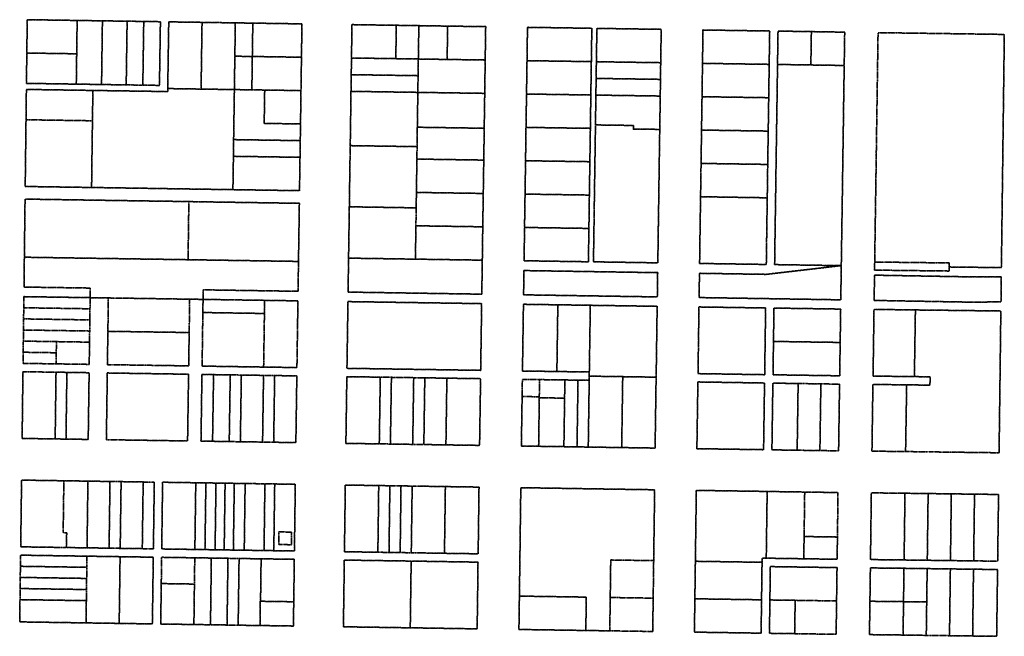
# Model space of a CAD drawing. Header units: feet. Extents: x 0 to 1411532, y 4 to 648360.
# Tile 43 of 69: x 1392522 to 1394471, y 444788 to 446008. Entities that reach past the tile are written whole.
import ezdxf

# ---------------------------------------------------------------- set-up
doc = ezdxf.new("R2010")
doc.units = ezdxf.units.FT
doc.header["$MEASUREMENT"] = 0
doc.linetypes.add('DASHED2', pattern=[0.375, 0.25, -0.125])
doc.layers.add('vanwert_121013_d_joined', color=247, linetype='DASHED2')

msp = doc.modelspace()

# ---------------------------------------------------------------- linework, layer by layer
at = {"layer": 'vanwert_121013_d_joined'}
for points in [[(1392533.1, 445678.4), (1392664.5, 445676.4), (1392795.9, 445674.4), (1392812.4, 445674.1), (1392944.2, 445672.1), (1393076, 445670.1), (1393077, 445736.1), (1393077.5, 445769.1), (1393078, 445802.1), (1393078.9, 445868.1), (1393079.9, 445934.1), (1393080.8, 446000.1), (1392983.6, 446001.6), (1392949, 446002.1), (1392883.1, 446003.1), (1392817.2, 446004.1), (1392815.2, 445872.1), (1392815.2, 445866.1), (1392798.7, 445866.4), (1392667, 445868.4), (1392535.4, 445870.4), (1392534.7, 445810.4), (1392533.9, 445744.4), (1392533.1, 445678.4)], [(1392535.5, 445882.4), (1392634.2, 445880.9), (1392667.2, 445880.4), (1392684.2, 445880.1), (1392733, 445879.4), (1392765.9, 445878.9), (1392798.8, 445878.4), (1392800.7, 446004.4), (1392767.7, 446004.9), (1392734.8, 446005.4), (1392685.9, 446006.1), (1392668.9, 446006.4), (1392635.9, 446006.9), (1392537.1, 446008.4), (1392536.3, 445942.4), (1392535.5, 445882.4)], [(1392536.3, 445942.4), (1392537.1, 446008.4), (1392635.9, 446006.9), (1392635, 445940.9), (1392536.3, 445942.4)], [(1392634.2, 445880.9), (1392635, 445940.9), (1392635.9, 446006.9), (1392668.9, 446006.4), (1392685.9, 446006.1), (1392684.2, 445880.1), (1392667.2, 445880.4), (1392634.2, 445880.9)], [(1392733, 445879.4), (1392684.2, 445880.1), (1392685.9, 446006.1), (1392734.8, 446005.4), (1392733, 445879.4)], [(1392767.7, 446004.9), (1392765.9, 445878.9), (1392733, 445879.4), (1392734.8, 446005.4), (1392767.7, 446004.9)], [(1392767.7, 446004.9), (1392800.7, 446004.4), (1392798.8, 445878.4), (1392765.9, 445878.9), (1392767.7, 446004.9)], [(1392881.2, 445871.1), (1392815.2, 445872.1), (1392817.2, 446004.1), (1392883.1, 446003.1), (1392881.2, 445871.1)], [(1392881.2, 445871.1), (1392883.1, 446003.1), (1392949, 446002.1), (1392948, 445936.1), (1392947.1, 445870.1), (1392881.2, 445871.1)], [(1392983.6, 446001.6), (1392982.6, 445935.6), (1392948, 445936.1), (1392949, 446002.1), (1392983.6, 446001.6)], [(1393080.8, 446000.1), (1393079.9, 445934.1), (1392982.6, 445935.6), (1392983.6, 446001.6), (1393080.8, 446000.1)], [(1393444.5, 445994.6), (1393369.2, 445995.7), (1393312.2, 445996.6), (1393267.6, 445997.3), (1393179.8, 445998.6), (1393178.9, 445932.6), (1393178.4, 445899.6), (1393177.9, 445866.6), (1393177, 445800.6), (1393176.4, 445759.2), (1393176, 445734.6), (1393175, 445668.6), (1393174.6, 445638.2), (1393174.1, 445602.6), (1393173.1, 445536.6), (1393172.1, 445469.4), (1393436.8, 445465.3), (1393437.8, 445532.6), (1393438.7, 445598.6), (1393439.7, 445664.6), (1393440.7, 445730.6), (1393441.6, 445793.6), (1393441.6, 445796.6), (1393442.6, 445862.6), (1393443.5, 445928.6), (1393444.5, 445994.6)], [(1393266.6, 445931.3), (1393178.9, 445932.6), (1393179.8, 445998.6), (1393267.6, 445997.3), (1393266.6, 445931.3)], [(1393311.2, 445930.6), (1393266.6, 445931.3), (1393267.6, 445997.3), (1393312.2, 445996.6), (1393311.2, 445930.6)], [(1393368.2, 445929.7), (1393311.2, 445930.6), (1393312.2, 445996.6), (1393369.2, 445995.7), (1393368.2, 445929.7)], [(1393444.5, 445994.6), (1393443.5, 445928.6), (1393368.2, 445929.7), (1393369.2, 445995.7), (1393444.5, 445994.6)], [(1393654.6, 445991.4), (1393527.2, 445993.3), (1393526.3, 445927.3), (1393525.3, 445861.3), (1393524.3, 445795.3), (1393523.4, 445729.3), (1393522.4, 445663.3), (1393521.4, 445597.3), (1393520.5, 445531.4), (1393647.8, 445529.4), (1393648.8, 445595.4), (1393649.7, 445661.4), (1393650.7, 445727.4), (1393651.7, 445793.4), (1393652.6, 445859.4), (1393653.6, 445925.4), (1393654.6, 445991.4)], [(1393526.3, 445927.3), (1393527.2, 445993.3), (1393654.6, 445991.4), (1393653.6, 445925.4), (1393526.3, 445927.3)], [(1393791.9, 445989.3), (1393664.6, 445991.2), (1393663.6, 445925.2), (1393663.1, 445892.2), (1393662.6, 445859.2), (1393661.8, 445800.2), (1393661.7, 445793.2), (1393660.7, 445727.2), (1393659.7, 445661.2), (1393658.8, 445595.3), (1393657.8, 445529.3), (1393785.2, 445527.3), (1393786.1, 445593.3), (1393787.1, 445659.3), (1393788, 445725.3), (1393789, 445791.3), (1393790, 445857.3), (1393790.4, 445890.3), (1393790.9, 445923.3), (1393791.9, 445989.3)], [(1393664.6, 445991.2), (1393791.9, 445989.3), (1393790.9, 445923.3), (1393663.6, 445925.2), (1393664.6, 445991.2)], [(1393867.9, 445526.1), (1393999.9, 445524.1), (1394000.8, 445590), (1394001.8, 445656), (1394002.7, 445722), (1394003.7, 445788), (1394004.7, 445854), (1394005.6, 445920), (1394006.6, 445986), (1393874.6, 445988), (1393873.6, 445922), (1393872.7, 445856), (1393871.7, 445790), (1393870.8, 445724), (1393869.8, 445658.1), (1393868.8, 445592.1), (1393867.9, 445526.1)], [(1393874.6, 445988), (1394006.6, 445986), (1394005.6, 445920), (1393873.6, 445922), (1393874.6, 445988)], [(1394148.3, 445521.8), (1394149.3, 445587.8), (1394150.3, 445653.8), (1394151.2, 445719.8), (1394152.2, 445785.8), (1394153.1, 445851.8), (1394154.1, 445917.8), (1394155.1, 445983.7), (1394089.1, 445984.8), (1394023.1, 445985.8), (1394022.1, 445919.8), (1394021.2, 445853.8), (1394020.2, 445787.8), (1394019.2, 445721.8), (1394018.3, 445655.8), (1394017.3, 445589.8), (1394016.4, 445523.8), (1394148.3, 445521.8)], [(1394089.1, 445984.8), (1394088.1, 445918.8), (1394022.1, 445919.8), (1394023.1, 445985.8), (1394089.1, 445984.8)], [(1394155.1, 445983.7), (1394154.1, 445917.8), (1394088.1, 445918.8), (1394089.1, 445984.8), (1394155.1, 445983.7)], [(1394214.2, 445512.9), (1394361.8, 445511.1), (1394361.9, 445519.1), (1394373.6, 445519), (1394419.7, 445518.4), (1394465.2, 445517.8), (1394468, 445740.3), (1394468.2, 445756.8), (1394471, 445979.2), (1394425.7, 445979.9), (1394379.7, 445980.5), (1394333.7, 445981.2), (1394287.7, 445981.8), (1394221.1, 445982.7), (1394217.8, 445760.1), (1394217.6, 445743.6), (1394214.4, 445528.9), (1394214.3, 445520.9), (1394214.2, 445512.9)], [(1394471, 445979.2), (1394468.2, 445756.8), (1394468, 445740.3), (1394465.2, 445517.8), (1394419.7, 445518.4), (1394373.6, 445519), (1394361.9, 445519.1), (1394362, 445527.1), (1394214.4, 445528.9), (1394217.6, 445743.6), (1394217.8, 445760.1), (1394221.1, 445982.7), (1394287.7, 445981.8), (1394333.7, 445981.2), (1394379.7, 445980.5), (1394425.7, 445979.9), (1394471, 445979.2)], [(1392635, 445940.9), (1392634.2, 445880.9), (1392535.5, 445882.4), (1392536.3, 445942.4), (1392635, 445940.9)], [(1392981.7, 445869.6), (1392947.1, 445870.1), (1392948, 445936.1), (1392982.6, 445935.6), (1392981.7, 445869.6)], [(1392982.6, 445935.6), (1393079.9, 445934.1), (1393078.9, 445868.1), (1393007.1, 445869.2), (1392981.7, 445869.6), (1392982.6, 445935.6)], [(1393178.4, 445899.6), (1393178.9, 445932.6), (1393266.6, 445931.3), (1393311.2, 445930.6), (1393310.7, 445897.6), (1393178.4, 445899.6)], [(1393310.2, 445864.6), (1393310.7, 445897.6), (1393311.2, 445930.6), (1393368.2, 445929.7), (1393443.5, 445928.6), (1393442.6, 445862.6), (1393310.2, 445864.6)], [(1393652.6, 445859.4), (1393525.3, 445861.3), (1393526.3, 445927.3), (1393653.6, 445925.4), (1393652.6, 445859.4)], [(1393790.9, 445923.3), (1393790.4, 445890.3), (1393663.1, 445892.2), (1393663.6, 445925.2), (1393790.9, 445923.3)], [(1394005.6, 445920), (1394004.7, 445854), (1393872.7, 445856), (1393873.6, 445922), (1394005.6, 445920)], [(1394148.3, 445521.8), (1394016.4, 445523.8), (1394017.3, 445589.8), (1394018.3, 445655.8), (1394019.2, 445721.8), (1394020.2, 445787.8), (1394021.2, 445853.8), (1394022.1, 445919.8), (1394088.1, 445918.8), (1394154.1, 445917.8), (1394153.1, 445851.8), (1394152.2, 445785.8), (1394151.2, 445719.8), (1394150.3, 445653.8), (1394149.3, 445587.8), (1394148.3, 445521.8)], [(1393310.7, 445897.6), (1393310.2, 445864.6), (1393177.9, 445866.6), (1393178.4, 445899.6), (1393310.7, 445897.6)], [(1393662.6, 445859.2), (1393663.1, 445892.2), (1393790.4, 445890.3), (1393790, 445857.3), (1393662.6, 445859.2)], [(1392534.7, 445810.4), (1392535.4, 445870.4), (1392667, 445868.4), (1392666.2, 445808.4), (1392534.7, 445810.4)], [(1392947.1, 445870.1), (1392946.1, 445804.1), (1392945.6, 445771.1), (1392945.2, 445738.1), (1392944.2, 445672.1), (1392812.4, 445674.1), (1392795.9, 445674.4), (1392664.5, 445676.4), (1392665.3, 445742.4), (1392666.2, 445808.4), (1392667, 445868.4), (1392798.7, 445866.4), (1392815.2, 445866.1), (1392815.2, 445872.1), (1392881.2, 445871.1), (1392947.1, 445870.1)], [(1393077.5, 445769.1), (1392945.6, 445771.1), (1392946.1, 445804.1), (1392947.1, 445870.1), (1392981.7, 445869.6), (1393007.1, 445869.2), (1393006.1, 445803.2), (1393078, 445802.1), (1393077.5, 445769.1)], [(1393007.1, 445869.2), (1393078.9, 445868.1), (1393078, 445802.1), (1393006.1, 445803.2), (1393007.1, 445869.2)], [(1393308.7, 445757.2), (1393176.4, 445759.2), (1393177, 445800.6), (1393177.9, 445866.6), (1393310.2, 445864.6), (1393309.3, 445798.6), (1393309.2, 445795.6), (1393308.7, 445757.2)], [(1393309.2, 445795.6), (1393309.3, 445798.6), (1393310.2, 445864.6), (1393442.6, 445862.6), (1393441.6, 445796.6), (1393441.6, 445793.6), (1393309.2, 445795.6)], [(1393651.7, 445793.4), (1393524.3, 445795.3), (1393525.3, 445861.3), (1393652.6, 445859.4), (1393651.7, 445793.4)], [(1393790, 445857.3), (1393789, 445791.3), (1393736.7, 445792.1), (1393736.8, 445799.1), (1393661.8, 445800.2), (1393662.6, 445859.2), (1393790, 445857.3)], [(1394004.7, 445854), (1394003.7, 445788), (1393871.7, 445790), (1393872.7, 445856), (1394004.7, 445854)], [(1392666.2, 445808.4), (1392665.3, 445742.4), (1392664.5, 445676.4), (1392533.1, 445678.4), (1392533.9, 445744.4), (1392534.7, 445810.4), (1392666.2, 445808.4)], [(1393309.2, 445795.6), (1393441.6, 445793.6), (1393440.7, 445730.6), (1393308.3, 445732.6), (1393308.7, 445757.2), (1393309.2, 445795.6)], [(1393650.7, 445727.4), (1393523.4, 445729.3), (1393524.3, 445795.3), (1393651.7, 445793.4), (1393650.7, 445727.4)], [(1393785.2, 445527.3), (1393657.8, 445529.3), (1393658.8, 445595.3), (1393659.7, 445661.2), (1393660.7, 445727.2), (1393661.7, 445793.2), (1393661.8, 445800.2), (1393736.8, 445799.1), (1393736.7, 445792.1), (1393789, 445791.3), (1393788, 445725.3), (1393787.1, 445659.3), (1393786.1, 445593.3), (1393785.2, 445527.3)], [(1394003.7, 445788), (1394002.7, 445722), (1393870.8, 445724), (1393871.7, 445790), (1394003.7, 445788)], [(1392945.6, 445771.1), (1393077.5, 445769.1), (1393077, 445736.1), (1392945.2, 445738.1), (1392945.6, 445771.1)], [(1393308.7, 445757.2), (1393308.3, 445732.6), (1393307.4, 445666.6), (1393306.9, 445636.1), (1393174.6, 445638.2), (1393175, 445668.6), (1393176, 445734.6), (1393176.4, 445759.2), (1393308.7, 445757.2)], [(1393077, 445736.1), (1393076, 445670.1), (1392944.2, 445672.1), (1392945.2, 445738.1), (1393077, 445736.1)], [(1393307.4, 445666.6), (1393308.3, 445732.6), (1393440.7, 445730.6), (1393439.7, 445664.6), (1393307.4, 445666.6)], [(1393649.7, 445661.4), (1393522.4, 445663.3), (1393523.4, 445729.3), (1393650.7, 445727.4), (1393649.7, 445661.4)], [(1394002.7, 445722), (1394001.8, 445656), (1393869.8, 445658.1), (1393870.8, 445724), (1394002.7, 445722)], [(1392532.8, 445653.4), (1392532.3, 445612.4), (1392531.5, 445546.4), (1392531.4, 445538.4), (1392530.7, 445479.4), (1392573.8, 445478.7), (1392661.8, 445477.4), (1392661.6, 445458.4), (1392697.6, 445457.8), (1392696.9, 445402.8), (1392696.7, 445391.8), (1392695.8, 445325.8), (1392725.3, 445325.4), (1392790.8, 445324.4), (1392807.3, 445324.2), (1392856.7, 445323.4), (1392857.6, 445389.4), (1392857.8, 445400.4), (1392858.6, 445455.4), (1392875.1, 445455.1), (1392885.1, 445455), (1392885.4, 445473.9), (1393073.1, 445471), (1393074, 445530.1), (1393074.1, 445538.1), (1393075.1, 445604.1), (1393075.7, 445645.1), (1392943.8, 445647.1), (1392877.9, 445648.1), (1392857, 445648.5), (1392812, 445649.2), (1392795.5, 445649.4), (1392729.8, 445650.4), (1392664.1, 445651.4), (1392532.8, 445653.4)], [(1392531.4, 445538.4), (1392531.5, 445546.4), (1392532.3, 445612.4), (1392532.8, 445653.4), (1392664.1, 445651.4), (1392729.8, 445650.4), (1392795.5, 445649.4), (1392812, 445649.2), (1392857, 445648.5), (1392855.4, 445533.5), (1392810.3, 445534.2), (1392793.8, 445534.4), (1392531.4, 445538.4)], [(1393307.4, 445666.6), (1393439.7, 445664.6), (1393438.7, 445598.6), (1393306.4, 445600.6), (1393306.9, 445636.1), (1393307.4, 445666.6)], [(1393648.8, 445595.4), (1393521.4, 445597.3), (1393522.4, 445663.3), (1393649.7, 445661.4), (1393648.8, 445595.4)], [(1394001.8, 445656), (1394000.8, 445590), (1393999.9, 445524.1), (1393867.9, 445526.1), (1393868.8, 445592.1), (1393869.8, 445658.1), (1394001.8, 445656)], [(1393074, 445530.1), (1392855.4, 445533.5), (1392857, 445648.5), (1392877.9, 445648.1), (1392943.8, 445647.1), (1393075.7, 445645.1), (1393075.1, 445604.1), (1393074.1, 445538.1), (1393074, 445530.1)], [(1393306.4, 445600.6), (1393305.4, 445534.6), (1393173.1, 445536.6), (1393174.1, 445602.6), (1393174.6, 445638.2), (1393306.9, 445636.1), (1393306.4, 445600.6)], [(1393305.4, 445534.6), (1393306.4, 445600.6), (1393438.7, 445598.6), (1393437.8, 445532.6), (1393305.4, 445534.6)], [(1393648.8, 445595.4), (1393647.8, 445529.4), (1393520.5, 445531.4), (1393521.4, 445597.3), (1393648.8, 445595.4)], [(1392858.6, 445455.4), (1392809.2, 445456.1), (1392792.7, 445456.4), (1392727.1, 445457.4), (1392697.6, 445457.8), (1392661.6, 445458.4), (1392661.8, 445477.4), (1392573.8, 445478.7), (1392530.7, 445479.4), (1392531.4, 445538.4), (1392793.8, 445534.4), (1392810.3, 445534.2), (1392855.4, 445533.5), (1393074, 445530.1), (1393073.1, 445471), (1392885.4, 445473.9), (1392885.1, 445455), (1392875.1, 445455.1), (1392858.6, 445455.4)], [(1393437.8, 445532.6), (1393436.8, 445465.3), (1393172.1, 445469.4), (1393173.1, 445536.6), (1393305.4, 445534.6), (1393437.8, 445532.6)], [(1394147.3, 445454.1), (1394148.3, 445521.8), (1393999.6, 445504.5), (1393867.6, 445506.6), (1393866.9, 445458.6), (1394088.7, 445455.1), (1394147.3, 445454.1)], [(1393867.6, 445506.6), (1393999.6, 445504.5), (1394148.3, 445521.8), (1394147.3, 445454.1), (1394088.7, 445455.1), (1393866.9, 445458.6), (1393867.6, 445506.6)], [(1394214.4, 445528.9), (1394362, 445527.1), (1394361.9, 445519.1), (1394361.8, 445511.1), (1394214.2, 445512.9), (1394214.3, 445520.9), (1394214.4, 445528.9)], [(1393520.2, 445512), (1393519.5, 445464), (1393784.2, 445459.9), (1393784.9, 445507.9), (1393520.2, 445512)], [(1393520.2, 445512), (1393784.9, 445507.9), (1393784.2, 445459.9), (1393519.5, 445464), (1393520.2, 445512)], [(1394213.3, 445452.9), (1394394.3, 445449.7), (1394464.4, 445449.9), (1394465, 445499.9), (1394394.5, 445499.7), (1394214.1, 445502.9), (1394213.3, 445452.9)], [(1394465, 445499.9), (1394464.4, 445449.9), (1394394.3, 445449.7), (1394213.3, 445452.9), (1394214.1, 445502.9), (1394394.5, 445499.7), (1394465, 445499.9)], [(1392661.6, 445458.4), (1392596, 445459.4), (1392530.4, 445460.4), (1392530.2, 445438.4), (1392529.9, 445416.4), (1392529.6, 445394.4), (1392529.4, 445372.4), (1392529.1, 445350.4), (1392528.8, 445328.4), (1392594.3, 445327.4), (1392659.8, 445326.4), (1392660.4, 445370.4), (1392660.7, 445392.4), (1392661, 445414.4), (1392661.3, 445436.4), (1392661.6, 445458.4)], [(1392530.2, 445438.4), (1392530.4, 445460.4), (1392596, 445459.4), (1392661.6, 445458.4), (1392661.3, 445436.4), (1392530.2, 445438.4)], [(1392858.6, 445455.4), (1392857.8, 445400.4), (1392857.6, 445389.4), (1392696.7, 445391.8), (1392696.9, 445402.8), (1392697.6, 445457.8), (1392727.1, 445457.4), (1392792.7, 445456.4), (1392809.2, 445456.1), (1392858.6, 445455.4)], [(1392661, 445414.4), (1392529.9, 445416.4), (1392530.2, 445438.4), (1392661.3, 445436.4), (1392661, 445414.4)], [(1392885.1, 445455), (1392884.7, 445429), (1392883.2, 445323), (1392939.1, 445322.1), (1393005, 445321.1), (1393070.9, 445320.1), (1393072.2, 445408.1), (1393072.9, 445452.1), (1393006.9, 445453.1), (1392941, 445454.1), (1392885.1, 445455)], [(1393006.6, 445427.1), (1392884.7, 445429), (1392885.1, 445455), (1392941, 445454.1), (1393006.9, 445453.1), (1393006.6, 445427.1)], [(1393006.9, 445453.1), (1393072.9, 445452.1), (1393072.2, 445408.1), (1393070.9, 445320.1), (1393005, 445321.1), (1393006.3, 445409.1), (1393006.6, 445427.1), (1393006.9, 445453.1)], [(1393436.5, 445446.6), (1393434.6, 445314.6), (1393368.4, 445315.6), (1393302.3, 445316.6), (1393236.1, 445317.6), (1393169.9, 445318.6), (1393171.9, 445450.6), (1393238, 445449.6), (1393304.2, 445448.6), (1393370.4, 445447.6), (1393436.5, 445446.6)], [(1393436.5, 445446.6), (1393370.4, 445447.6), (1393304.2, 445448.6), (1393238, 445449.6), (1393171.9, 445450.6), (1393169.9, 445318.6), (1393236.1, 445317.6), (1393302.3, 445316.6), (1393368.4, 445315.6), (1393434.6, 445314.6), (1393436.5, 445446.6)], [(1393519.2, 445445.3), (1393517.3, 445313.3), (1393583.5, 445312.3), (1393585.4, 445312.3), (1393649.6, 445311.3), (1393649.5, 445303.1), (1393649.4, 445294.8), (1393627.2, 445295.2), (1393601.2, 445295.6), (1393583.2, 445295.8), (1393551.1, 445296.3), (1393517.1, 445296.8), (1393516.6, 445262.8), (1393515.1, 445164.9), (1393549.3, 445164.3), (1393581.3, 445163.9), (1393599.3, 445163.6), (1393625.3, 445163.2), (1393647.5, 445162.8), (1393713.7, 445161.8), (1393779.8, 445160.8), (1393781.7, 445292.8), (1393781.9, 445301.1), (1393782, 445309.3), (1393783.9, 445441.3), (1393717.7, 445442.3), (1393651.6, 445443.3), (1393587.3, 445444.3), (1393585.4, 445444.3), (1393519.2, 445445.3)], [(1393585.4, 445312.3), (1393583.5, 445312.3), (1393517.3, 445313.3), (1393519.2, 445445.3), (1393585.4, 445444.3), (1393587.3, 445444.3), (1393585.4, 445312.3)], [(1393649.6, 445311.3), (1393585.4, 445312.3), (1393587.3, 445444.3), (1393651.6, 445443.3), (1393649.6, 445311.3)], [(1393783.9, 445441.3), (1393782, 445309.3), (1393781.9, 445301.1), (1393715.7, 445302.1), (1393649.5, 445303.1), (1393649.6, 445311.3), (1393651.6, 445443.3), (1393717.7, 445442.3), (1393783.9, 445441.3)], [(1393866.6, 445440), (1393998.6, 445438), (1393997.6, 445372), (1393996.7, 445306), (1393864.7, 445308.1), (1393865.7, 445374), (1393866.6, 445440)], [(1393866.6, 445440), (1393865.7, 445374), (1393864.7, 445308.1), (1393996.7, 445306), (1393997.6, 445372), (1393998.6, 445438), (1393866.6, 445440)], [(1394147.1, 445435.8), (1394015.1, 445437.8), (1394014.1, 445371.8), (1394013.2, 445305.8), (1394145.2, 445303.8), (1394146.1, 445369.8), (1394147.1, 445435.8)], [(1394014.1, 445371.8), (1394015.1, 445437.8), (1394147.1, 445435.8), (1394146.1, 445369.8), (1394014.1, 445371.8)], [(1392660.7, 445392.4), (1392529.6, 445394.4), (1392529.9, 445416.4), (1392661, 445414.4), (1392660.7, 445392.4)], [(1392884.7, 445429), (1393006.6, 445427.1), (1393006.3, 445409.1), (1393005, 445321.1), (1392939.1, 445322.1), (1392883.2, 445323), (1392884.7, 445429)], [(1394209, 445154.7), (1394275.6, 445153.9), (1394321.6, 445153.3), (1394367.6, 445152.7), (1394413.5, 445152.1), (1394460.6, 445151.5), (1394462.3, 445283.5), (1394462.5, 445300), (1394464.1, 445432), (1394418.6, 445432.6), (1394372.4, 445433.2), (1394326.2, 445433.7), (1394295, 445434.1), (1394280, 445434.3), (1394213.1, 445435.2), (1394211.2, 445303.2), (1394278, 445302.4), (1394293, 445302.2), (1394324.1, 445301.8), (1394323.8, 445285.3), (1394277.7, 445285.9), (1394210.9, 445286.7), (1394209, 445154.7)], [(1394295, 445434.1), (1394293, 445302.2), (1394278, 445302.4), (1394211.2, 445303.2), (1394213.1, 445435.2), (1394280, 445434.3), (1394295, 445434.1)], [(1394464.1, 445432), (1394462.5, 445300), (1394462.3, 445283.5), (1394460.6, 445151.5), (1394413.5, 445152.1), (1394367.6, 445152.7), (1394321.6, 445153.3), (1394275.6, 445153.9), (1394277.7, 445285.9), (1394323.8, 445285.3), (1394324.1, 445301.8), (1394293, 445302.2), (1394295, 445434.1), (1394326.2, 445433.7), (1394372.4, 445433.2), (1394418.6, 445432.6), (1394464.1, 445432)], [(1392594.9, 445371.4), (1392529.4, 445372.4), (1392529.6, 445394.4), (1392660.7, 445392.4), (1392660.4, 445370.4), (1392594.9, 445371.4)], [(1392857.6, 445389.4), (1392856.7, 445323.4), (1392807.3, 445324.2), (1392790.8, 445324.4), (1392725.3, 445325.4), (1392695.8, 445325.8), (1392696.7, 445391.8), (1392857.6, 445389.4)], [(1392594.6, 445349.4), (1392529.1, 445350.4), (1392529.4, 445372.4), (1392594.9, 445371.4), (1392594.6, 445349.4)], [(1392660.4, 445370.4), (1392659.8, 445326.4), (1392594.3, 445327.4), (1392594.6, 445349.4), (1392594.9, 445371.4), (1392660.4, 445370.4)], [(1394145.2, 445303.8), (1394013.2, 445305.8), (1394014.1, 445371.8), (1394146.1, 445369.8), (1394145.2, 445303.8)], [(1392594.6, 445349.4), (1392594.3, 445327.4), (1392528.8, 445328.4), (1392529.1, 445350.4), (1392594.6, 445349.4)], [(1392592.4, 445178.9), (1392527, 445179.9), (1392528.6, 445311.9), (1392594.1, 445310.9), (1392592.4, 445178.9)], [(1392527, 445179.9), (1392592.4, 445178.9), (1392613.8, 445178.6), (1392657.8, 445177.9), (1392659.6, 445309.9), (1392615.6, 445310.6), (1392594.1, 445310.9), (1392528.6, 445311.9), (1392527, 445179.9)], [(1392613.8, 445178.6), (1392592.4, 445178.9), (1392594.1, 445310.9), (1392615.6, 445310.6), (1392613.8, 445178.6)], [(1392615.6, 445310.6), (1392659.6, 445309.9), (1392657.8, 445177.9), (1392613.8, 445178.6), (1392615.6, 445310.6)], [(1392854.5, 445174.9), (1392723.2, 445176.9), (1392693.7, 445177.4), (1392695.6, 445309.4), (1392725, 445308.9), (1392856.4, 445306.9), (1392854.5, 445174.9)], [(1392854.5, 445174.9), (1392856.4, 445306.9), (1392725, 445308.9), (1392695.6, 445309.4), (1392693.7, 445177.4), (1392723.2, 445176.9), (1392854.5, 445174.9)], [(1392903.9, 445174.2), (1392881, 445174.5), (1392882.9, 445306.5), (1392905.9, 445306.1), (1392903.9, 445174.2)], [(1393068.8, 445171.7), (1393070.7, 445303.6), (1393026.8, 445304.3), (1393004.8, 445304.6), (1392960.9, 445305.3), (1392938.9, 445305.6), (1392905.9, 445306.1), (1392882.9, 445306.5), (1392881, 445174.5), (1392903.9, 445174.2), (1392936.9, 445173.7), (1392958.9, 445173.3), (1393002.9, 445172.7), (1393024.9, 445172.3), (1393068.8, 445171.7)], [(1392936.9, 445173.7), (1392903.9, 445174.2), (1392905.9, 445306.1), (1392938.9, 445305.6), (1392936.9, 445173.7)], [(1392958.9, 445173.3), (1392936.9, 445173.7), (1392938.9, 445305.6), (1392960.9, 445305.3), (1392958.9, 445173.3)], [(1393002.9, 445172.7), (1392958.9, 445173.3), (1392960.9, 445305.3), (1393004.8, 445304.6), (1393002.9, 445172.7)], [(1393024.9, 445172.3), (1393002.9, 445172.7), (1393004.8, 445304.6), (1393026.8, 445304.3), (1393024.9, 445172.3)], [(1393070.7, 445303.6), (1393068.8, 445171.7), (1393024.9, 445172.3), (1393026.8, 445304.3), (1393070.7, 445303.6)], [(1393233.9, 445169.1), (1393167.8, 445170.1), (1393169.7, 445302.1), (1393235.9, 445301.1), (1393233.9, 445169.1)], [(1393434.4, 445298.1), (1393368.2, 445299.1), (1393367.7, 445299.1), (1393324, 445299.8), (1393302, 445300.1), (1393257.9, 445300.8), (1393235.9, 445301.1), (1393169.7, 445302.1), (1393167.8, 445170.1), (1393233.9, 445169.1), (1393255.9, 445168.8), (1393300.1, 445168.1), (1393322.1, 445167.8), (1393365.8, 445167.1), (1393366.3, 445167.1), (1393432.4, 445166.1), (1393434.4, 445298.1)], [(1393255.9, 445168.8), (1393233.9, 445169.1), (1393235.9, 445301.1), (1393257.9, 445300.8), (1393255.9, 445168.8)], [(1393300.1, 445168.1), (1393255.9, 445168.8), (1393257.9, 445300.8), (1393302, 445300.1), (1393300.1, 445168.1)], [(1393322.1, 445167.8), (1393300.1, 445168.1), (1393302, 445300.1), (1393324, 445299.8), (1393322.1, 445167.8)], [(1393365.8, 445167.1), (1393322.1, 445167.8), (1393324, 445299.8), (1393367.7, 445299.1), (1393365.8, 445167.1)], [(1393649.4, 445294.8), (1393649.5, 445303.1), (1393715.7, 445302.1), (1393715.6, 445293.8), (1393713.7, 445161.8), (1393647.5, 445162.8), (1393649.4, 445294.8)], [(1393781.9, 445301.1), (1393781.7, 445292.8), (1393779.8, 445160.8), (1393713.7, 445161.8), (1393715.6, 445293.8), (1393715.7, 445302.1), (1393781.9, 445301.1)], [(1393434.4, 445298.1), (1393432.4, 445166.1), (1393366.3, 445167.1), (1393365.8, 445167.1), (1393367.7, 445299.1), (1393368.2, 445299.1), (1393434.4, 445298.1)], [(1393516.6, 445262.8), (1393517.1, 445296.8), (1393551.1, 445296.3), (1393550.6, 445262.3), (1393516.6, 445262.8)], [(1393600.7, 445259.6), (1393550.6, 445260.3), (1393550.6, 445262.3), (1393551.1, 445296.3), (1393583.2, 445295.8), (1393601.2, 445295.6), (1393600.7, 445259.6)], [(1393600.7, 445259.6), (1393601.2, 445295.6), (1393627.2, 445295.2), (1393625.3, 445163.2), (1393599.3, 445163.6), (1393600.7, 445259.6)], [(1393649.4, 445294.8), (1393647.5, 445162.8), (1393625.3, 445163.2), (1393627.2, 445295.2), (1393649.4, 445294.8)], [(1393994.5, 445157.6), (1393928.5, 445158.6), (1393862.5, 445159.6), (1393864.5, 445291.6), (1393930.4, 445290.6), (1393996.4, 445289.5), (1393994.5, 445157.6)], [(1393864.5, 445291.6), (1393862.5, 445159.6), (1393928.5, 445158.6), (1393994.5, 445157.6), (1393996.4, 445289.5), (1393930.4, 445290.6), (1393864.5, 445291.6)], [(1394062.9, 445288.5), (1394061, 445156.5), (1394011, 445157.3), (1394012.9, 445289.3), (1394062.9, 445288.5)], [(1394144.9, 445287.3), (1394107.9, 445287.8), (1394078.9, 445288.3), (1394062.9, 445288.5), (1394012.9, 445289.3), (1394011, 445157.3), (1394061, 445156.5), (1394077, 445156.3), (1394106, 445155.9), (1394143, 445155.3), (1394144.9, 445287.3)], [(1394107.9, 445287.8), (1394106, 445155.9), (1394077, 445156.3), (1394061, 445156.5), (1394062.9, 445288.5), (1394078.9, 445288.3), (1394107.9, 445287.8)], [(1394143, 445155.3), (1394106, 445155.9), (1394107.9, 445287.8), (1394144.9, 445287.3), (1394143, 445155.3)], [(1394277.7, 445285.9), (1394275.6, 445153.9), (1394209, 445154.7), (1394210.9, 445286.7), (1394277.7, 445285.9)], [(1393550.6, 445260.3), (1393549.3, 445164.3), (1393515.1, 445164.9), (1393516.6, 445262.8), (1393550.6, 445262.3), (1393550.6, 445260.3)], [(1393600.7, 445259.6), (1393599.3, 445163.6), (1393581.3, 445163.9), (1393549.3, 445164.3), (1393550.6, 445260.3), (1393600.7, 445259.6)], [(1392609.6, 445096.1), (1392608.2, 444993.1), (1392615.2, 444993), (1392614.8, 444964), (1392589.8, 444964.4), (1392524.2, 444965.4), (1392525.9, 445097.4), (1392591.6, 445096.4), (1392609.6, 445096.1)], [(1392524.2, 444965.4), (1392589.8, 444964.4), (1392614.8, 444964), (1392655.5, 444963.4), (1392699.1, 444962.8), (1392721.1, 444962.4), (1392764.8, 444961.8), (1392786.8, 444961.4), (1392788.6, 445093.4), (1392766.6, 445093.7), (1392722.9, 445094.4), (1392700.9, 445094.7), (1392657.2, 445095.4), (1392609.6, 445096.1), (1392591.6, 445096.4), (1392525.9, 445097.4), (1392524.2, 444965.4)], [(1392614.8, 444964), (1392615.2, 444993), (1392608.2, 444993.1), (1392609.6, 445096.1), (1392657.2, 445095.4), (1392655.5, 444963.4), (1392614.8, 444964)], [(1392699.1, 444962.8), (1392655.5, 444963.4), (1392657.2, 445095.4), (1392700.9, 445094.7), (1392699.1, 444962.8)], [(1392721.1, 444962.4), (1392699.1, 444962.8), (1392700.9, 445094.7), (1392722.9, 445094.4), (1392721.1, 444962.4)], [(1392764.8, 444961.8), (1392721.1, 444962.4), (1392722.9, 445094.4), (1392766.6, 445093.7), (1392764.8, 444961.8)], [(1392766.6, 445093.7), (1392788.6, 445093.4), (1392786.8, 444961.4), (1392764.8, 444961.8), (1392766.6, 445093.7)], [(1392868.9, 444960.2), (1392803.3, 444961.2), (1392805, 445093.2), (1392870.7, 445092.2), (1392868.9, 444960.2)], [(1393065.9, 444957.2), (1393067.7, 445089.2), (1393026.9, 445089.8), (1393007.5, 445090.1), (1393002, 445090.2), (1392968.4, 445090.7), (1392946.9, 445091), (1392936.4, 445091.2), (1392928.7, 445091.3), (1392910.7, 445091.6), (1392890.7, 445091.9), (1392870.7, 445092.2), (1392805, 445093.2), (1392803.3, 444961.2), (1392868.9, 444960.2), (1392888.9, 444959.9), (1392908.9, 444959.6), (1392926.9, 444959.3), (1392934.6, 444959.2), (1392945.1, 444959), (1392966.6, 444958.7), (1393000.3, 444958.2), (1393005.8, 444958.1), (1393025.1, 444957.8), (1393065.9, 444957.2)], [(1392888.9, 444959.9), (1392868.9, 444960.2), (1392870.7, 445092.2), (1392890.7, 445091.9), (1392888.9, 444959.9)], [(1392908.9, 444959.6), (1392888.9, 444959.9), (1392890.7, 445091.9), (1392910.7, 445091.6), (1392908.9, 444959.6)], [(1392926.9, 444959.3), (1392908.9, 444959.6), (1392910.7, 445091.6), (1392928.7, 445091.3), (1392926.9, 444959.3)], [(1392945.1, 444959), (1392934.6, 444959.2), (1392926.9, 444959.3), (1392928.7, 445091.3), (1392936.4, 445091.2), (1392946.9, 445091), (1392945.1, 444959)], [(1392966.6, 444958.7), (1392945.1, 444959), (1392946.9, 445091), (1392968.4, 445090.7), (1392966.6, 444958.7)], [(1393005.8, 444958.1), (1393000.3, 444958.2), (1392966.6, 444958.7), (1392968.4, 445090.7), (1393002, 445090.2), (1393007.5, 445090.1), (1393005.8, 444958.1)], [(1393025.1, 444957.8), (1393005.8, 444958.1), (1393007.5, 445090.1), (1393026.9, 445089.8), (1393025.1, 444957.8)], [(1393067.7, 445089.2), (1393065.9, 444957.2), (1393025.1, 444957.8), (1393026.9, 445089.8), (1393067.7, 445089.2)], [(1393231.1, 444954.7), (1393164.9, 444955.7), (1393166.7, 445087.7), (1393232.8, 445086.6), (1393231.1, 444954.7)], [(1393431.3, 445083.6), (1393365.2, 445084.6), (1393364.7, 445084.6), (1393321, 445085.3), (1393299, 445085.6), (1393276.9, 445086), (1393254.9, 445086.3), (1393232.8, 445086.6), (1393166.7, 445087.7), (1393164.9, 444955.7), (1393231.1, 444954.7), (1393253.1, 444954.3), (1393275.2, 444954), (1393297.2, 444953.7), (1393319.2, 444953.3), (1393362.9, 444952.7), (1393363.4, 444952.6), (1393429.6, 444951.6), (1393431.3, 445083.6)], [(1393253.1, 444954.3), (1393231.1, 444954.7), (1393232.8, 445086.6), (1393254.9, 445086.3), (1393253.1, 444954.3)], [(1393275.2, 444954), (1393253.1, 444954.3), (1393254.9, 445086.3), (1393276.9, 445086), (1393275.2, 444954)], [(1393299, 445085.6), (1393297.2, 444953.7), (1393275.2, 444954), (1393276.9, 445086), (1393299, 445085.6)], [(1393297.2, 444953.7), (1393299, 445085.6), (1393321, 445085.3), (1393364.7, 445084.6), (1393362.9, 444952.7), (1393319.2, 444953.3), (1393297.2, 444953.7)], [(1393431.3, 445083.6), (1393429.6, 444951.6), (1393363.4, 444952.6), (1393362.9, 444952.7), (1393364.7, 445084.6), (1393365.2, 445084.6), (1393431.3, 445083.6)], [(1393775.1, 444797.9), (1393776, 444863.9), (1393776.9, 444929.8), (1393777, 444938.1), (1393777.1, 444946.3), (1393778.9, 445078.3), (1393712.7, 445079.3), (1393646.5, 445080.3), (1393580.3, 445081.4), (1393514, 445082.4), (1393512.3, 444950.4), (1393512.1, 444933.9), (1393511.2, 444867.9), (1393510.3, 444801.9), (1393642.7, 444799.9), (1393690.1, 444799.2), (1393775.1, 444797.9)], [(1393514, 445082.4), (1393580.3, 445081.4), (1393646.5, 445080.3), (1393712.7, 445079.3), (1393778.9, 445078.3), (1393777.1, 444946.3), (1393777, 444938.1), (1393692, 444939.4), (1393691, 444865.1), (1393690.1, 444799.2), (1393642.7, 444799.9), (1393643.6, 444865.9), (1393511.2, 444867.9), (1393512.1, 444933.9), (1393512.3, 444950.4), (1393514, 445082.4)], [(1394141.8, 445072.8), (1394075.9, 445073.8), (1394009.9, 445074.8), (1394001.6, 445074.9), (1393993.4, 445075.1), (1393927.4, 445076.1), (1393861.4, 445077.1), (1393859.6, 444945.1), (1393859.5, 444936.8), (1393859.4, 444928.6), (1393858.5, 444862.6), (1393857.6, 444796.6), (1393989.6, 444794.6), (1393990.5, 444860.6), (1393991.4, 444926.6), (1393991.5, 444934.8), (1393991.6, 444943.1), (1393999.8, 444943), (1394008.1, 444942.8), (1394074.1, 444941.8), (1394140.1, 444940.8), (1394140.7, 444984.8), (1394141.8, 445072.8)], [(1393859.5, 444936.8), (1393859.6, 444945.1), (1393861.4, 445077.1), (1393927.4, 445076.1), (1393993.4, 445075.1), (1394001.6, 445074.9), (1393999.8, 444943), (1393991.6, 444943.1), (1393991.5, 444934.8), (1393859.5, 444936.8)], [(1393999.8, 444943), (1394001.6, 445074.9), (1394009.9, 445074.8), (1394075.9, 445073.8), (1394074.7, 444985.8), (1394074.1, 444941.8), (1394008.1, 444942.8), (1393999.8, 444943)], [(1394074.7, 444985.8), (1394075.9, 445073.8), (1394141.8, 445072.8), (1394140.7, 444984.8), (1394074.7, 444985.8)], [(1394206.1, 444940.2), (1394207.8, 445072.2), (1394274.4, 445071.4), (1394272.6, 444939.4), (1394206.1, 444940.2)], [(1394206.1, 444940.2), (1394272.6, 444939.4), (1394318.5, 444938.8), (1394364.4, 444938.2), (1394410.3, 444937.6), (1394457.8, 444937), (1394459.6, 445069), (1394412, 445069.6), (1394366.1, 445070.2), (1394320.2, 445070.8), (1394274.4, 445071.4), (1394207.8, 445072.2), (1394206.1, 444940.2)], [(1394318.5, 444938.8), (1394272.6, 444939.4), (1394274.4, 445071.4), (1394320.2, 445070.8), (1394318.5, 444938.8)], [(1394318.5, 444938.8), (1394320.2, 445070.8), (1394366.1, 445070.2), (1394364.4, 444938.2), (1394318.5, 444938.8)], [(1394364.4, 444938.2), (1394366.1, 445070.2), (1394412, 445069.6), (1394410.3, 444937.6), (1394364.4, 444938.2)], [(1394412, 445069.6), (1394459.6, 445069), (1394457.8, 444937), (1394410.3, 444937.6), (1394412, 445069.6)], [(1393034.9, 444969.9), (1393035.2, 444994.9), (1393060.2, 444994.6), (1393059.9, 444969.6), (1393034.9, 444969.9)], [(1393059.9, 444969.6), (1393060.2, 444994.6), (1393035.2, 444994.9), (1393034.9, 444969.9), (1393059.9, 444969.6)], [(1394140.1, 444940.8), (1394074.1, 444941.8), (1394074.7, 444985.8), (1394140.7, 444984.8), (1394140.1, 444940.8)], [(1392522.2, 444816.9), (1392587.8, 444815.9), (1392653.5, 444814.9), (1392719.1, 444813.9), (1392784.8, 444812.9), (1392786.6, 444944.9), (1392720.9, 444945.9), (1392655.3, 444946.9), (1392589.6, 444947.9), (1392523.9, 444948.9), (1392523.6, 444926.9), (1392523.3, 444904.9), (1392523.1, 444882.9), (1392522.8, 444860.9), (1392522.2, 444816.9)], [(1392655, 444924.9), (1392523.6, 444926.9), (1392523.9, 444948.9), (1392589.6, 444947.9), (1392655.3, 444946.9), (1392655, 444924.9)], [(1392655, 444924.9), (1392655.3, 444946.9), (1392720.9, 444945.9), (1392719.1, 444813.9), (1392653.5, 444814.9), (1392654.1, 444858.9), (1392654.4, 444880.9), (1392654.7, 444902.9), (1392655, 444924.9)], [(1392720.9, 444945.9), (1392786.6, 444944.9), (1392784.8, 444812.9), (1392719.1, 444813.9), (1392720.9, 444945.9)], [(1393063.9, 444808.7), (1393064.6, 444856.7), (1393065.7, 444940.7), (1393000, 444941.7), (1392956.4, 444942.3), (1392934.4, 444942.7), (1392901.5, 444943.2), (1392868.7, 444943.7), (1392803.1, 444944.7), (1392802.4, 444892.7), (1392801.3, 444812.7), (1392867, 444811.7), (1392899.8, 444811.2), (1392932.6, 444810.7), (1392954.6, 444810.3), (1392997.8, 444809.7), (1392998.3, 444809.7), (1393063.9, 444808.7)], [(1392868, 444891.7), (1392802.4, 444892.7), (1392803.1, 444944.7), (1392868.7, 444943.7), (1392868, 444891.7)], [(1392899.8, 444811.2), (1392867, 444811.7), (1392868, 444891.7), (1392868.7, 444943.7), (1392901.5, 444943.2), (1392899.8, 444811.2)], [(1392934.4, 444942.7), (1392932.6, 444810.7), (1392899.8, 444811.2), (1392901.5, 444943.2), (1392934.4, 444942.7)], [(1392954.6, 444810.3), (1392932.6, 444810.7), (1392934.4, 444942.7), (1392956.4, 444942.3), (1392954.6, 444810.3)], [(1392997.8, 444809.7), (1392954.6, 444810.3), (1392956.4, 444942.3), (1393000, 444941.7), (1392998.9, 444857.7), (1392998.4, 444857.7), (1392997.8, 444809.7)], [(1392998.9, 444857.7), (1393000, 444941.7), (1393065.7, 444940.7), (1393064.6, 444856.7), (1392998.9, 444857.7)], [(1393297, 444937.2), (1393296.1, 444871.2), (1393295.2, 444805.2), (1393162.9, 444807.2), (1393163.8, 444873.2), (1393164.7, 444939.2), (1393297, 444937.2)], [(1393429.3, 444935.1), (1393297, 444937.2), (1393164.7, 444939.2), (1393163.8, 444873.2), (1393162.9, 444807.2), (1393295.2, 444805.2), (1393427.6, 444803.1), (1393428.5, 444869.1), (1393429.3, 444935.1)], [(1393427.6, 444803.1), (1393295.2, 444805.2), (1393296.1, 444871.2), (1393297, 444937.2), (1393429.3, 444935.1), (1393428.5, 444869.1), (1393427.6, 444803.1)], [(1393691, 444865.1), (1393692, 444939.4), (1393777, 444938.1), (1393776.9, 444929.8), (1393776, 444863.9), (1393691, 444865.1)], [(1393859.5, 444936.8), (1393991.5, 444934.8), (1393991.4, 444926.6), (1393990.5, 444860.6), (1393858.5, 444862.6), (1393859.4, 444928.6), (1393859.5, 444936.8)], [(1392654.7, 444902.9), (1392523.3, 444904.9), (1392523.6, 444926.9), (1392655, 444924.9), (1392654.7, 444902.9)], [(1394138.1, 444792.3), (1394139, 444858.3), (1394139.9, 444924.3), (1394007.9, 444926.3), (1394007, 444860.3), (1394006.1, 444794.3), (1394056.1, 444793.6), (1394138.1, 444792.3)], [(1394057, 444859.6), (1394007, 444860.3), (1394007.9, 444926.3), (1394139.9, 444924.3), (1394139, 444858.3), (1394057, 444859.6)], [(1394204.1, 444791.7), (1394270.6, 444790.9), (1394316.5, 444790.2), (1394362.5, 444789.6), (1394408.3, 444789), (1394455.9, 444788.4), (1394457.6, 444920.5), (1394410, 444921.1), (1394364.2, 444921.7), (1394318.3, 444922.3), (1394272.4, 444922.9), (1394205.9, 444923.7), (1394205, 444857.7), (1394204.1, 444791.7)], [(1394271.5, 444856.9), (1394205, 444857.7), (1394205.9, 444923.7), (1394272.4, 444922.9), (1394271.5, 444856.9)], [(1394271.5, 444856.9), (1394272.4, 444922.9), (1394318.3, 444922.3), (1394317.4, 444856.3), (1394271.5, 444856.9)], [(1394317.4, 444856.3), (1394318.3, 444922.3), (1394364.2, 444921.7), (1394362.5, 444789.6), (1394316.5, 444790.2), (1394317.4, 444856.3)], [(1394410, 444921.1), (1394408.3, 444789), (1394362.5, 444789.6), (1394364.2, 444921.7), (1394410, 444921.1)], [(1394410, 444921.1), (1394457.6, 444920.5), (1394455.9, 444788.4), (1394408.3, 444789), (1394410, 444921.1)], [(1392654.4, 444880.9), (1392523.1, 444882.9), (1392523.3, 444904.9), (1392654.7, 444902.9), (1392654.4, 444880.9)], [(1392867, 444811.7), (1392801.3, 444812.7), (1392802.4, 444892.7), (1392868, 444891.7), (1392867, 444811.7)], [(1392654.1, 444858.9), (1392522.8, 444860.9), (1392523.1, 444882.9), (1392654.4, 444880.9), (1392654.1, 444858.9)], [(1392654.1, 444858.9), (1392653.5, 444814.9), (1392587.8, 444815.9), (1392522.2, 444816.9), (1392522.8, 444860.9), (1392654.1, 444858.9)], [(1393064.6, 444856.7), (1393063.9, 444808.7), (1392998.3, 444809.7), (1392997.8, 444809.7), (1392998.4, 444857.7), (1392998.9, 444857.7), (1393064.6, 444856.7)], [(1393511.2, 444867.9), (1393643.6, 444865.9), (1393642.7, 444799.9), (1393510.3, 444801.9), (1393511.2, 444867.9)], [(1393775.1, 444797.9), (1393690.1, 444799.2), (1393691, 444865.1), (1393776, 444863.9), (1393775.1, 444797.9)], [(1393857.6, 444796.6), (1393858.5, 444862.6), (1393990.5, 444860.6), (1393989.6, 444794.6), (1393857.6, 444796.6)], [(1394057, 444859.6), (1394056.1, 444793.6), (1394006.1, 444794.3), (1394007, 444860.3), (1394057, 444859.6)], [(1394138.1, 444792.3), (1394056.1, 444793.6), (1394057, 444859.6), (1394139, 444858.3), (1394138.1, 444792.3)], [(1394205, 444857.7), (1394271.5, 444856.9), (1394270.6, 444790.9), (1394204.1, 444791.7), (1394205, 444857.7)], [(1394317.4, 444856.3), (1394316.5, 444790.2), (1394270.6, 444790.9), (1394271.5, 444856.9), (1394317.4, 444856.3)]]:
    msp.add_lwpolyline(points, close=True, dxfattribs=at)

doc.saveas('drawing.dxf')
